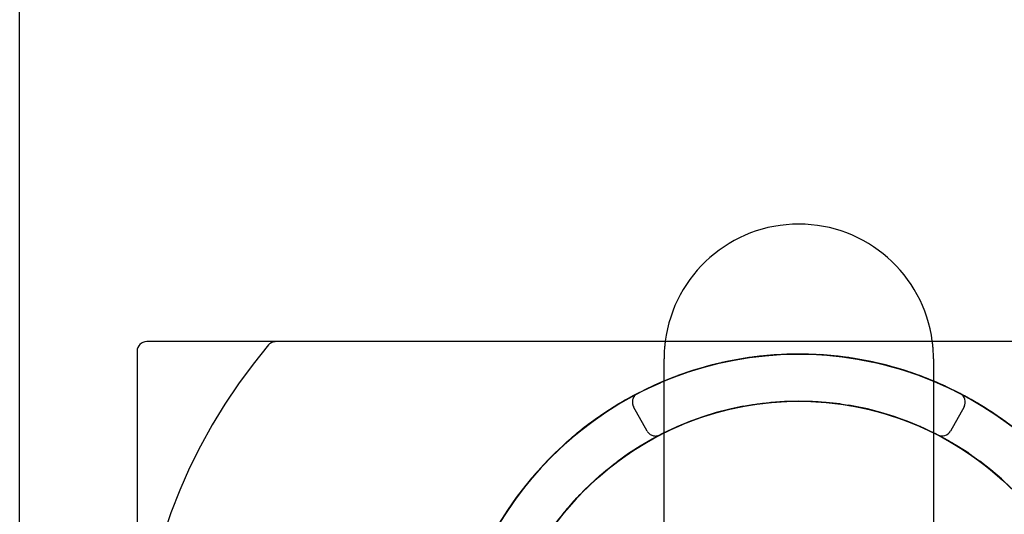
# Model space of a CAD drawing. Header units: inches. Extents: x 0 to 162, y 0 to 105.
# Tile 10 of 80: x 61.43 to 62.457, y 3.757 to 4.273. Entities that reach past the tile are written whole.
import ezdxf

# ---------------------------------------------------------------- set-up
doc = ezdxf.new("R2010")
doc.units = ezdxf.units.IN
doc.header["$LTSCALE"] = 8.904762
doc.header["$MEASUREMENT"] = 0
doc.linetypes.add('HIDDEN', pattern=[0.2, 0.1, -0.1])
doc.layers.get('0').update_dxf_attribs({"linetype": 'CONTINUOUS'})
doc.layers.add('DEFAULT_2', color=8, linetype='HIDDEN')

msp = doc.modelspace()

# ---------------------------------------------------------------- linework, layer by layer
at = {"color": 7, "linetype": 'Continuous'}
for p, q in [((61.4304, 3.185), (61.4304, 6.185)), ((62.7883, 3.9375), (61.5629, 3.9375)), ((61.5529, 3.9275), (61.5529, 3.56)), ((62.2139, 3.9233), (62.1964, 3.9215)), ((62.2309, 3.9243), (62.2134, 3.9233)), ((62.2479, 3.9245), (62.2304, 3.9243)), ((62.265, 3.9238), (62.2475, 3.9245)), ((62.282, 3.9224), (62.2645, 3.9239)), ((62.2989, 3.9202), (62.2815, 3.9225)), ((62.1633, 3.9157), (62.1463, 3.9114)), ((62.18, 3.919), (62.1628, 3.9156)), ((62.1969, 3.9216), (62.1795, 3.9189)), ((62.2883, 3.9217), (62.3043, 3.9193)), ((62.3157, 3.9172), (62.2984, 3.9203)), ((62.3043, 3.9193), (62.3202, 3.9162)), ((62.3197, 3.9163), (62.3043, 3.9193)), ((62.3152, 3.9173), (62.3309, 3.9137)), ((62.3323, 3.9134), (62.3179, 3.9167)), ((62.3201, 3.9162), (62.3197, 3.9163)), ((62.3363, 3.9123), (62.3197, 3.9163)), ((62.3309, 3.9137), (62.3465, 3.9095)), ((62.3359, 3.9124), (62.3515, 3.908)), ((62.3363, 3.9123), (62.336, 3.9124)), ((62.1304, 3.9067), (62.1139, 3.9009)), ((62.1467, 3.9116), (62.1299, 3.9065)), ((62.3527, 3.9076), (62.3445, 3.91)), ((62.3465, 3.9095), (62.3619, 3.9045)), ((62.3645, 3.9036), (62.3483, 3.9089)), ((62.3515, 3.908), (62.3668, 3.9028)), ((62.3527, 3.9076), (62.352, 3.9078)), ((62.3688, 3.9021), (62.3527, 3.9076)), ((62.3619, 3.9045), (62.3771, 3.8989)), ((62.3809, 3.8974), (62.3645, 3.9036)), ((62.3668, 3.9028), (62.3818, 3.897)), ((62.3688, 3.9021), (62.3677, 3.9025)), ((62.3849, 3.8957), (62.3688, 3.9021)), ((62.0985, 3.8946), (62.0826, 3.8873)), ((62.1143, 3.901), (62.098, 3.8945)), ((62.3804, 3.8976), (62.3966, 3.8905)), ((62.3818, 3.897), (62.3948, 3.8913)), ((62.3961, 3.8907), (62.3845, 3.8959)), ((62.083, 3.8875), (62.0674, 3.8794)), ((62.3966, 3.8905), (62.3963, 3.8907)), ((62.4112, 3.8834), (62.3963, 3.8907)), ((62.4157, 3.881), (62.4111, 3.8833)), ((62.4157, 3.881), (62.4111, 3.8833)), ((62.4239, 3.8764), (62.4111, 3.8833)), ((62.0531, 3.8711), (62.0383, 3.8616)), ((62.0678, 3.8797), (62.0527, 3.8709)), ((62.1789, 3.8689), (62.1946, 3.8718)), ((62.1941, 3.8717), (62.2099, 3.8738)), ((62.2094, 3.8737), (62.2253, 3.875)), ((62.2247, 3.875), (62.2407, 3.8755)), ((62.2401, 3.8755), (62.2561, 3.8752)), ((62.2709, 3.8743), (62.2864, 3.8725)), ((62.2759, 3.8738), (62.2902, 3.8719)), ((62.2809, 3.8732), (62.2961, 3.871)), ((62.2862, 3.8725), (62.3016, 3.87)), ((62.2892, 3.8721), (62.2972, 3.8707)), ((62.2902, 3.8719), (62.2915, 3.8717)), ((62.2915, 3.8717), (62.3062, 3.8691)), ((62.2947, 3.8712), (62.3102, 3.8682)), ((62.4306, 3.8725), (62.4152, 3.8812)), ((62.0387, 3.8619), (62.0244, 3.8517)), ((62.1491, 3.8612), (62.164, 3.8655)), ((62.1639, 3.8654), (62.1795, 3.869)), ((62.2951, 3.8711), (62.302, 3.8699)), ((62.2961, 3.871), (62.3061, 3.869)), ((62.2977, 3.8706), (62.3035, 3.8696)), ((62.3014, 3.87), (62.3167, 3.8668)), ((62.3035, 3.8696), (62.3174, 3.8666)), ((62.3061, 3.8691), (62.3202, 3.8659)), ((62.3098, 3.8683), (62.3248, 3.8647)), ((62.3102, 3.8682), (62.3252, 3.8646)), ((62.3167, 3.8668), (62.3318, 3.8627)), ((62.3171, 3.8666), (62.3213, 3.8656)), ((62.3174, 3.8666), (62.3189, 3.8662)), ((62.3189, 3.8662), (62.3259, 3.8643)), ((62.3202, 3.8659), (62.3342, 3.862)), ((62.3216, 3.8654), (62.3262, 3.8643)), ((62.3248, 3.8647), (62.34, 3.8602)), ((62.3262, 3.8643), (62.3291, 3.8634)), ((62.3299, 3.8632), (62.3378, 3.8608)), ((62.3315, 3.8628), (62.3454, 3.8584)), ((62.3316, 3.8628), (62.3331, 3.8623)), ((62.3342, 3.862), (62.348, 3.8575)), ((62.4153, 3.8696), (62.4012, 3.8443)), ((62.4589, 3.8537), (62.4445, 3.8637)), ((62.0248, 3.852), (62.011, 3.8412)), ((62.1061, 3.8443), (62.1206, 3.8508)), ((62.1202, 3.8506), (62.135, 3.8564)), ((62.3396, 3.8603), (62.3545, 3.8551)), ((62.3415, 3.8596), (62.3465, 3.858)), ((62.3454, 3.8584), (62.359, 3.8534)), ((62.3465, 3.858), (62.3473, 3.8577)), ((62.3465, 3.858), (62.3471, 3.8578)), ((62.3473, 3.8577), (62.3609, 3.8526)), ((62.348, 3.8575), (62.3613, 3.8524)), ((62.3494, 3.857), (62.3508, 3.8565)), ((62.3509, 3.8564), (62.3555, 3.8548)), ((62.3542, 3.8552), (62.3688, 3.8493)), ((62.3555, 3.8548), (62.3697, 3.8489)), ((62.359, 3.8534), (62.3724, 3.8477)), ((62.3608, 3.8527), (62.3749, 3.8466)), ((62.3609, 3.8526), (62.3613, 3.8524)), ((62.3613, 3.8524), (62.3751, 3.8465)), ((62.0114, 3.8415), (61.9981, 3.83)), ((62.0924, 3.8373), (62.1066, 3.8445)), ((62.3684, 3.8495), (62.3828, 3.8428)), ((62.3697, 3.8489), (62.38, 3.8441)), ((62.3724, 3.8477), (62.3808, 3.8437)), ((62.3749, 3.8466), (62.3751, 3.8465)), ((62.3773, 3.8454), (62.3792, 3.8446)), ((62.3792, 3.8446), (62.3831, 3.8426)), ((62.3824, 3.843), (62.3851, 3.8416)), ((61.9985, 3.8304), (61.9858, 3.8183)), ((62.0791, 3.8296), (62.0928, 3.8375)), ((62.3878, 3.8402), (62.3965, 3.8356)), ((62.3961, 3.8358), (62.4098, 3.8278)), ((62.0536, 3.8123), (62.0665, 3.8215)), ((62.0661, 3.8213), (62.0794, 3.8298)), ((62.4094, 3.828), (62.4226, 3.8193)), ((61.9861, 3.8186), (61.974, 3.806)), ((62.0415, 3.8028), (62.0539, 3.8126)), ((62.4223, 3.8196), (62.4351, 3.8102)), ((62.4348, 3.8105), (62.4471, 3.8005)), ((61.9743, 3.8063), (61.9627, 3.7931)), ((62.0298, 3.7926), (62.0418, 3.803)), ((62.4468, 3.8008), (62.4586, 3.7903)), ((61.9631, 3.7935), (61.9521, 3.7798)), ((62.0187, 3.7819), (62.0301, 3.7929)), ((61.9524, 3.7801), (61.9422, 3.7659)), ((62.0081, 3.7707), (62.019, 3.7822)), ((61.9981, 3.759), (62.0084, 3.771)), ((61.9425, 3.7663), (61.9329, 3.7516)), ((61.9887, 3.7468), (61.9984, 3.7593))]:
    msp.add_line(p, q, dxfattribs=at)
at = {"linetype": 'HIDDEN'}
for p, q in [((62.1024, 3.4505), (62.1024, 3.9195)), ((62.3834, 3.9195), (62.3834, 3.4505))]:
    msp.add_line(p, q, dxfattribs=at)
at = {"color": 7, "linetype": 'Continuous'}
for points in [[(62.1135, 3.9007), (62.1288, 3.9062), (62.1442, 3.9109), (62.1599, 3.9149), (62.1757, 3.9182), (62.1916, 3.9209), (62.2077, 3.9228), (62.2238, 3.924), (62.24, 3.9245), (62.2561, 3.9243), (62.2723, 3.9233), (62.2883, 3.9217)], [(62.326, 3.9148), (62.3211, 3.916), (62.3207, 3.9161)], [(62.365, 3.9035), (62.3488, 3.9088), (62.3318, 3.9135)], [(61.9025, 3.6902), (61.9086, 3.7051), (61.9154, 3.7198), (61.9228, 3.7342), (61.9308, 3.7482), (61.9395, 3.7619), (61.9487, 3.7751), (61.9585, 3.788), (61.9689, 3.8003), (61.9798, 3.8123), (61.9913, 3.8237), (62.0032, 3.8346), (62.0156, 3.8449), (62.0285, 3.8547), (62.0418, 3.8639), (62.0554, 3.8726), (62.0695, 3.8806), (62.0839, 3.8879), (62.0986, 3.8947)], [(62.3771, 3.8989), (62.3919, 3.8927), (62.4065, 3.8857), (62.4088, 3.8845)], [(62.4111, 3.8833), (62.4208, 3.8781), (62.4348, 3.8699), (62.4483, 3.8611), (62.4615, 3.8517)], [(61.9918, 3.7509), (62.0014, 3.7629), (62.0116, 3.7745), (62.0223, 3.7855), (62.0336, 3.796), (62.0454, 3.806), (62.0576, 3.8153), (62.0703, 3.8241), (62.0834, 3.8322), (62.0969, 3.8396), (62.1107, 3.8464), (62.1248, 3.8526), (62.1393, 3.858), (62.1539, 3.8627), (62.1688, 3.8667), (62.1839, 3.8699), (62.1991, 3.8724), (62.2144, 3.8742), (62.2297, 3.8752), (62.2451, 3.8755), (62.2605, 3.875), (62.2759, 3.8738)], [(61.9948, 3.7549), (62.0047, 3.7668), (62.015, 3.7782), (62.0259, 3.789), (62.0374, 3.7993), (62.0493, 3.8091), (62.0617, 3.8182), (62.0745, 3.8268), (62.0877, 3.8347), (62.1013, 3.8419), (62.1153, 3.8485), (62.1295, 3.8544), (62.144, 3.8596), (62.1588, 3.8641), (62.1737, 3.8678), (62.1888, 3.8708), (62.204, 3.8731), (62.2194, 3.8746), (62.2347, 3.8754), (62.2502, 3.8754), (62.2655, 3.8747), (62.2809, 3.8732)], [(62.1486, 3.8611), (62.1626, 3.8651), (62.1766, 3.8684), (62.1909, 3.8712), (62.2052, 3.8732), (62.2196, 3.8746)], [(62.2341, 3.8754), (62.2486, 3.8754), (62.2631, 3.8749), (62.2775, 3.8736)], [(62.2555, 3.8752), (62.2715, 3.8742), (62.2868, 3.8724)], [(62.2775, 3.8736), (62.2919, 3.8717), (62.2947, 3.8712)], [(62.4667, 3.8478), (62.4529, 3.858), (62.4386, 3.8675), (62.4239, 3.8764)], [(62.4591, 3.8535), (62.4451, 3.8633), (62.4301, 3.8728)], [(62.1345, 3.8563), (62.1496, 3.8614), (62.1644, 3.8656)], [(62.3213, 3.8656), (62.3362, 3.8614), (62.341, 3.8598)], [(61.9957, 3.756), (62.0049, 3.7671), (62.0147, 3.7778), (62.0249, 3.7881), (62.0356, 3.7978), (62.0468, 3.8071), (62.0583, 3.8158), (62.0703, 3.824), (62.0826, 3.8317), (62.0952, 3.8388), (62.1082, 3.8453), (62.1214, 3.8511), (62.1349, 3.8564)], [(62.3508, 3.8565), (62.3651, 3.8509), (62.3694, 3.8489)], [(62.3749, 3.8466), (62.3884, 3.8399), (62.4019, 3.8325), (62.415, 3.8244), (62.4277, 3.8157), (62.44, 3.8064), (62.4518, 3.7965), (62.4631, 3.786), (62.4739, 3.775), (62.4841, 3.7635), (62.4937, 3.7514), (62.5028, 3.739), (62.5112, 3.7261), (62.519, 3.7128), (62.5261, 3.6991), (62.5326, 3.6851), (62.5383, 3.6709), (62.5434, 3.6563), (62.5477, 3.6415), (62.5513, 3.6266), (62.5542, 3.6114), (62.5564, 3.5962), (62.5578, 3.5808), (62.5584, 3.5654)], [(62.3878, 3.8402), (62.3929, 3.8376), (62.4063, 3.8299), (62.4192, 3.8217), (62.4318, 3.8127), (62.4439, 3.8032), (62.4555, 3.7931), (62.4667, 3.7825), (62.4773, 3.7713), (62.4873, 3.7596), (62.4967, 3.7474), (62.5056, 3.7348), (62.5138, 3.7218), (62.5214, 3.7084), (62.5283, 3.6946), (62.5345, 3.6805), (62.5401, 3.6661), (62.5449, 3.6515), (62.549, 3.6367), (62.5524, 3.6216), (62.555, 3.6065), (62.5569, 3.5912), (62.5581, 3.5758), (62.5584, 3.5604)], [(62.3878, 3.8402), (62.3973, 3.8352), (62.4105, 3.8273), (62.4234, 3.8188), (62.4358, 3.8097), (62.4478, 3.8), (62.4592, 3.7897), (62.4702, 3.7789), (62.4806, 3.7675), (62.4904, 3.7557), (62.4997, 3.7434), (62.5083, 3.7306), (62.5163, 3.7174), (62.5237, 3.7039), (62.5304, 3.69), (62.5364, 3.6759), (62.5417, 3.6614), (62.5463, 3.6467), (62.5502, 3.6318), (62.5533, 3.6167), (62.5557, 3.6015)], [(62.3878, 3.8402), (62.3982, 3.8346), (62.4107, 3.8272), (62.4228, 3.8192)], [(62.4345, 3.8107), (62.4458, 3.8017), (62.4567, 3.7921), (62.4671, 3.782)]]:
    msp.add_lwpolyline(points, dxfattribs=at)
for centre, radius, start, end in [((62.2429, 3.9195), 0.1405, 7.4888, 172.5112), ((61.5629, 3.9275), 0.01, 90, 180), ((62.4065, 3.8745), 0.01, 330.9017, 62.5181), ((62.3924, 3.8491), 0.01, 242.6622, 330.9016)]:
    msp.add_arc(centre, radius, start, end, dxfattribs=at)
at = {"linetype": 'HIDDEN'}
for start, end in [(172.5112, 180), (0, 7.4888)]:
    msp.add_arc((62.2429, 3.9195), 0.1405, start, end, dxfattribs=at)
at = {"layer": 'DEFAULT_2', "color": 8, "linetype": 'HIDDEN'}
for p, q in [((62.2174, 3.9236), (62.2001, 3.922)), ((62.2078, 3.9228), (62.2077, 3.9228)), ((62.2345, 3.9244), (62.2171, 3.9236)), ((62.2239, 3.924), (62.2238, 3.924)), ((62.2516, 3.9244), (62.2343, 3.9244)), ((62.2401, 3.9245), (62.24, 3.9245)), ((62.2687, 3.9236), (62.2514, 3.9244)), ((62.2563, 3.9243), (62.2561, 3.9243)), ((62.2858, 3.922), (62.2685, 3.9236)), ((62.2724, 3.9233), (62.2723, 3.9233)), ((62.1498, 3.9124), (62.1331, 3.9076)), ((62.1668, 3.9164), (62.1496, 3.9123)), ((62.16, 3.9149), (62.1599, 3.9149)), ((62.1835, 3.9196), (62.1663, 3.9163)), ((62.1758, 3.9183), (62.1757, 3.9182)), ((62.2004, 3.922), (62.1831, 3.9195)), ((62.3028, 3.9195), (62.2855, 3.922)), ((62.2885, 3.9216), (62.2883, 3.9217)), ((62.3043, 3.9193), (62.3024, 3.9196)), ((62.3045, 3.9193), (62.3043, 3.9193)), ((62.3043, 3.9193), (62.3043, 3.9193)), ((62.3119, 3.9179), (62.3064, 3.9188)), ((62.3207, 3.9161), (62.3118, 3.9178)), ((62.3287, 3.9143), (62.3119, 3.9179)), ((62.3197, 3.9163), (62.3192, 3.9164)), ((62.3197, 3.9163), (62.3196, 3.9163)), ((62.3203, 3.9162), (62.3197, 3.9163)), ((62.3378, 3.9119), (62.3286, 3.9142)), ((62.3452, 3.9099), (62.3287, 3.9143)), ((62.3361, 3.9124), (62.3344, 3.9128)), ((62.3359, 3.9124), (62.3357, 3.9125)), ((62.3363, 3.9123), (62.3363, 3.9123)), ((62.3363, 3.9123), (62.3363, 3.9123)), ((62.3445, 3.91), (62.3363, 3.9123)), ((62.1171, 3.9021), (62.1009, 3.8957)), ((62.1333, 3.9076), (62.1169, 3.902)), ((62.1289, 3.9062), (62.1288, 3.9062)), ((62.1444, 3.9109), (62.1442, 3.9109)), ((62.3432, 3.9103), (62.3378, 3.9119)), ((62.3542, 3.9071), (62.3451, 3.9098)), ((62.3568, 3.9062), (62.3452, 3.9099)), ((62.3515, 3.908), (62.3511, 3.9081)), ((62.3522, 3.9077), (62.352, 3.9078)), ((62.3527, 3.9076), (62.3521, 3.9078)), ((62.3527, 3.9076), (62.3525, 3.9076)), ((62.3528, 3.9076), (62.3527, 3.9076)), ((62.3596, 3.9052), (62.3542, 3.9071)), ((62.3704, 3.9015), (62.3614, 3.9046)), ((62.3619, 3.9045), (62.3616, 3.9047)), ((62.3669, 3.9028), (62.3668, 3.9028)), ((62.3679, 3.9024), (62.3677, 3.9025)), ((62.3688, 3.9021), (62.3683, 3.9023)), ((62.3689, 3.902), (62.3687, 3.9021)), ((62.1011, 3.8958), (62.0853, 3.8886)), ((62.0987, 3.8947), (62.0986, 3.8947)), ((62.3755, 3.8994), (62.3704, 3.9015)), ((62.3833, 3.8964), (62.3754, 3.8995)), ((62.3864, 3.8951), (62.3775, 3.8987)), ((62.382, 3.8969), (62.3818, 3.897)), ((62.3845, 3.8959), (62.3833, 3.8964)), ((62.3845, 3.8959), (62.3842, 3.896)), ((62.402, 3.888), (62.3864, 3.8951)), ((62.0855, 3.8887), (62.07, 3.8809)), ((62.084, 3.888), (62.0839, 3.8879)), ((62.4006, 3.8886), (62.3961, 3.8907)), ((62.4111, 3.8833), (62.3997, 3.8891)), ((62.4111, 3.8833), (62.4004, 3.8887)), ((62.4172, 3.8801), (62.402, 3.888)), ((62.4143, 3.8817), (62.4121, 3.8828)), ((62.4298, 3.873), (62.4143, 3.8817)), ((62.4152, 3.8812), (62.4149, 3.8814)), ((62.0553, 3.8725), (62.0407, 3.8632)), ((62.0566, 3.8733), (62.0417, 3.8639)), ((62.0633, 3.8771), (62.0486, 3.8683)), ((62.0702, 3.881), (62.0551, 3.8724)), ((62.4442, 3.8639), (62.4293, 3.8733)), ((62.0408, 3.8633), (62.0266, 3.8534)), ((62.0421, 3.8642), (62.0418, 3.8639)), ((62.0486, 3.8683), (62.0437, 3.8651)), ((62.0847, 3.8443), (62.0706, 3.8696)), ((62.2972, 3.8707), (62.2977, 3.8706)), ((62.302, 3.8699), (62.3119, 3.8678)), ((62.3062, 3.8691), (62.307, 3.8689)), ((62.3067, 3.869), (62.3171, 3.8666)), ((62.3165, 3.8668), (62.3167, 3.8668)), ((62.3291, 3.8634), (62.3299, 3.8632)), ((62.3378, 3.8608), (62.3409, 3.8599)), ((62.4582, 3.8541), (62.4438, 3.8642)), ((62.0268, 3.8535), (62.0131, 3.8429)), ((62.028, 3.8544), (62.0142, 3.8437)), ((62.0285, 3.8547), (62.0277, 3.8541)), ((62.0286, 3.8548), (62.0285, 3.8547)), ((62.3409, 3.8599), (62.3509, 3.8564)), ((62.3454, 3.8584), (62.3462, 3.8581)), ((62.3465, 3.858), (62.3466, 3.858)), ((62.3471, 3.8578), (62.3537, 3.8553)), ((62.356, 3.8545), (62.3555, 3.8548)), ((62.3606, 3.8527), (62.3608, 3.8527)), ((62.3611, 3.8526), (62.3613, 3.8524)), ((62.0132, 3.843), (62, 3.8317)), ((62.0144, 3.8439), (62.0011, 3.8327)), ((62.0157, 3.845), (62.0156, 3.8449)), ((62.3697, 3.8489), (62.3694, 3.849)), ((62.3825, 3.8429), (62.3725, 3.8476)), ((62.3747, 3.8467), (62.3749, 3.8466)), ((62.3749, 3.8466), (62.3752, 3.8464)), ((62.38, 3.8441), (62.3837, 3.8424)), ((62.3808, 3.8437), (62.3855, 3.8415)), ((62.3837, 3.8424), (62.3878, 3.8402)), ((62.3954, 3.8362), (62.3851, 3.8416)), ((62.3855, 3.8415), (62.3878, 3.8402)), ((62.0002, 3.8319), (61.9875, 3.82)), ((62.0013, 3.8329), (61.9886, 3.8211)), ((62.0033, 3.8347), (62.0032, 3.8346)), ((61.9876, 3.8201), (61.9756, 3.8077)), ((61.9887, 3.8212), (61.9767, 3.8089)), ((61.9914, 3.8238), (61.9913, 3.8237)), ((61.9799, 3.8124), (61.9798, 3.8123)), ((61.9757, 3.8078), (61.9642, 3.7949)), ((61.9767, 3.809), (61.9653, 3.7962)), ((61.969, 3.8004), (61.9689, 3.8003)), ((61.9643, 3.795), (61.9535, 3.7815)), ((61.9536, 3.7816), (61.9434, 3.7676)), ((61.9546, 3.783), (61.9444, 3.7691)), ((61.9525, 3.7803), (61.9524, 3.7801)), ((61.9586, 3.7881), (61.9585, 3.788)), ((61.9445, 3.7692), (61.9349, 3.7548)), ((61.9488, 3.7752), (61.9487, 3.7751)), ((61.9435, 3.7678), (61.9339, 3.7533)), ((61.9395, 3.762), (61.9395, 3.7619)), ((61.9425, 3.7664), (61.9425, 3.7663))]:
    msp.add_line(p, q, dxfattribs=at)
for points in [[(62.3428, 3.9105), (62.3346, 3.9128), (62.3179, 3.9167), (62.3011, 3.9198), (62.2841, 3.9222), (62.267, 3.9237), (62.2499, 3.9244), (62.2327, 3.9244), (62.2156, 3.9235), (62.1985, 3.9218), (62.1816, 3.9193), (62.1648, 3.916), (62.1481, 3.9119), (62.1316, 3.9071), (62.1154, 3.9015), (62.0995, 3.8951), (62.0839, 3.888), (62.0687, 3.8801), (62.0538, 3.8716), (62.0394, 3.8623), (62.0254, 3.8524), (62.0119, 3.8419), (61.9989, 3.8307), (61.9864, 3.8189), (61.9745, 3.8066), (61.9632, 3.7937), (61.9631, 3.7935)], [(62.3726, 3.9006), (62.3601, 3.9052), (62.3437, 3.9103), (62.3272, 3.9146), (62.3104, 3.9182), (62.2935, 3.921), (62.2764, 3.923), (62.2593, 3.9241), (62.2422, 3.9245), (62.225, 3.9241), (62.2079, 3.9228), (62.1909, 3.9208), (62.174, 3.9179), (62.1572, 3.9143), (62.1407, 3.9099), (62.1243, 3.9047), (62.1083, 3.8987), (62.0925, 3.892), (62.077, 3.8845), (62.062, 3.8764), (62.0473, 3.8675), (62.033, 3.858), (62.0192, 3.8478), (62.006, 3.8369), (61.9932, 3.8255), (61.981, 3.8134), (61.9694, 3.8008), (61.9689, 3.8003)], [(62.2992, 3.92), (62.2873, 3.9218), (62.2703, 3.9235), (62.2532, 3.9244), (62.236, 3.9244), (62.2189, 3.9237), (62.2018, 3.9222), (62.1848, 3.9198), (62.168, 3.9167), (62.1513, 3.9128), (62.1348, 3.9081), (62.1185, 3.9026), (62.1025, 3.8964), (62.0869, 3.8894), (62.0716, 3.8817), (62.0561, 3.873)], [(62.2992, 3.92), (62.295, 3.9208), (62.278, 3.9228), (62.2609, 3.9241), (62.2437, 3.9245), (62.2266, 3.9241), (62.2095, 3.923), (62.1924, 3.921), (62.1755, 3.9182), (62.1587, 3.9146), (62.1422, 3.9103), (62.1258, 3.9052), (62.1097, 3.8993), (62.0939, 3.8926), (62.0784, 3.8852), (62.0633, 3.8771)], [(62.1502, 3.9125), (62.1338, 3.9078), (62.1176, 3.9023), (62.1017, 3.896), (62.0862, 3.8891), (62.071, 3.8814)], [(62.3726, 3.9006), (62.3674, 3.9026), (62.3668, 3.9028)], [(62.3849, 3.8957), (62.369, 3.902), (62.3688, 3.9021)], [(62.3809, 3.8973), (62.3762, 3.8993), (62.3728, 3.9005)], [(62.3934, 3.892), (62.3776, 3.8987), (62.3771, 3.8989)], [(62.5793, 3.7005), (62.5791, 3.7008), (62.5721, 3.7165), (62.5644, 3.7318), (62.556, 3.7467), (62.5469, 3.7612), (62.5371, 3.7753), (62.5266, 3.7889), (62.5155, 3.802), (62.5038, 3.8145), (62.4916, 3.8265), (62.4788, 3.8379), (62.4654, 3.8487), (62.4516, 3.8589), (62.4373, 3.8683), (62.4226, 3.8771), (62.4075, 3.8852), (62.392, 3.8926), (62.3919, 3.8927)], [(62.4111, 3.8833), (62.399, 3.8894), (62.3925, 3.8923)], [(62.4111, 3.8833), (62.4089, 3.8845), (62.3934, 3.892)], [(62.4254, 3.8755), (62.4113, 3.8833), (62.3968, 3.8904), (62.3948, 3.8913)], [(62.0049, 3.7671), (62.0053, 3.7675), (62.0157, 3.7789), (62.0267, 3.7897), (62.0381, 3.8), (62.0501, 3.8097), (62.0625, 3.8188), (62.0754, 3.8273), (62.0886, 3.8352), (62.1022, 3.8424), (62.1162, 3.8489), (62.1304, 3.8548), (62.145, 3.8599), (62.1597, 3.8643), (62.1747, 3.868), (62.1898, 3.871), (62.205, 3.8732), (62.2204, 3.8747), (62.2357, 3.8754), (62.2511, 3.8754), (62.2665, 3.8746), (62.2819, 3.8731), (62.2971, 3.8708), (62.3122, 3.8678), (62.3271, 3.8641), (62.3299, 3.8632)], [(62.0703, 3.824), (62.0709, 3.8244), (62.084, 3.8325), (62.0975, 3.8399), (62.1113, 3.8467), (62.1254, 3.8528), (62.1399, 3.8582), (62.1546, 3.8629), (62.1694, 3.8668), (62.1845, 3.87), (62.1997, 3.8725), (62.215, 3.8743), (62.2304, 3.8752)], [(62.1644, 3.8656), (62.1646, 3.8656), (62.1796, 3.8691), (62.1947, 3.8718), (62.21, 3.8738), (62.2254, 3.875), (62.2408, 3.8755), (62.2562, 3.8752), (62.2715, 3.8742), (62.2868, 3.8724), (62.2951, 3.8711)], [(62.2862, 3.8725), (62.286, 3.8725), (62.2716, 3.8742), (62.2571, 3.8752), (62.2427, 3.8755), (62.2282, 3.8751), (62.2137, 3.8741)], [(62.23, 3.8752), (62.2458, 3.8755), (62.2612, 3.875), (62.2765, 3.8737), (62.2892, 3.872)], [(62.4452, 3.8632), (62.4308, 3.8724), (62.4159, 3.8809), (62.4157, 3.881)], [(62.6044, 3.6071), (62.6043, 3.6077), (62.6017, 3.6247), (62.5982, 3.6415), (62.594, 3.6581), (62.589, 3.6745), (62.5832, 3.6906), (62.5767, 3.7065), (62.5694, 3.722), (62.5615, 3.7372), (62.5528, 3.752), (62.5434, 3.7664), (62.5334, 3.7803), (62.5227, 3.7937), (62.5114, 3.8066), (62.4995, 3.8189), (62.487, 3.8307), (62.474, 3.8419), (62.4605, 3.8524), (62.4465, 3.8623), (62.4321, 3.8716), (62.4172, 3.8801)], [(62.4657, 3.8485), (62.4527, 3.8581), (62.4393, 3.8671), (62.4254, 3.8755)], [(62.0422, 3.8641), (62.0343, 3.8589), (62.0205, 3.8487), (62.0071, 3.8379), (61.9943, 3.8265), (61.9821, 3.8145), (61.9704, 3.802), (61.9593, 3.7889), (61.9488, 3.7753), (61.939, 3.7612), (61.9299, 3.7467)], [(62.185, 3.8701), (62.1709, 3.8671), (62.1568, 3.8635), (62.143, 3.8592), (62.1294, 3.8543), (62.116, 3.8488)], [(62.1349, 3.8564), (62.1351, 3.8565), (62.1497, 3.8614)], [(62.3509, 3.8564), (62.3424, 3.8594), (62.3285, 3.8637), (62.3145, 3.8673), (62.3003, 3.8702), (62.2951, 3.8711)], [(62.3061, 3.869), (62.3112, 3.868), (62.314, 3.8673)], [(62.3213, 3.8656), (62.322, 3.8654), (62.3368, 3.8612), (62.3494, 3.857)], [(62.3318, 3.8627), (62.332, 3.8627), (62.3415, 3.8596)], [(61.9892, 3.7474), (61.9986, 3.7596), (62.0086, 3.7713), (62.0192, 3.7825), (62.0304, 3.7931), (62.042, 3.8032), (62.0541, 3.8127), (62.0667, 3.8217), (62.0796, 3.8299), (62.093, 3.8376), (62.1067, 3.8446), (62.1208, 3.8509), (62.1214, 3.8511)], [(62.3419, 3.8596), (62.3564, 3.8544), (62.3706, 3.8485), (62.3846, 3.8419), (62.3981, 3.8347), (62.4114, 3.8268)], [(62.3508, 3.8565), (62.3514, 3.8563), (62.3657, 3.8506), (62.3773, 3.8454)], [(62.1028, 3.8427), (62.09, 3.8359), (62.0775, 3.8286), (62.0653, 3.8208), (62.0536, 3.8123)], [(62.3792, 3.8446), (62.3798, 3.8443), (62.3878, 3.8402)], [(62.3884, 3.8399), (62.389, 3.8396), (62.4025, 3.8322), (62.4156, 3.8241), (62.4283, 3.8153)], [(62.3929, 3.8376), (62.3935, 3.8373), (62.4068, 3.8296), (62.4198, 3.8213), (62.4323, 3.8123), (62.4444, 3.8028)], [(62.4201, 3.8211), (62.4079, 3.8289), (62.3954, 3.8362)], [(62.4114, 3.8268), (62.4242, 3.8182), (62.4366, 3.8091), (62.4485, 3.7993), (62.4599, 3.789)], [(62.0223, 3.7855), (62.0228, 3.786), (62.0341, 3.7965), (62.0459, 3.8064), (62.0582, 3.8157), (62.0583, 3.8158)], [(62.4283, 3.8153), (62.4405, 3.806), (62.4523, 3.796), (62.4636, 3.7855), (62.4743, 3.7745), (62.4845, 3.7629), (62.4941, 3.7509), (62.5031, 3.7384), (62.5115, 3.7255), (62.5117, 3.7252)], [(62.4844, 3.763), (62.4749, 3.7739), (62.4648, 3.7843), (62.4543, 3.7943), (62.4433, 3.8037), (62.4319, 3.8127)], [(61.9767, 3.8089), (61.9653, 3.7962), (61.9545, 3.7829)], [(62.0422, 3.8034), (62.0312, 3.7939), (62.0207, 3.7839), (62.0107, 3.7735), (62.0011, 3.7626)], [(62.4444, 3.8028), (62.456, 3.7927), (62.4671, 3.782), (62.4777, 3.7708), (62.4877, 3.7591), (62.4971, 3.7469), (62.506, 3.7343), (62.5141, 3.7212), (62.5217, 3.7078), (62.5286, 3.694), (62.5348, 3.6799)], [(61.9585, 3.788), (61.9583, 3.7877), (61.9479, 3.7741), (61.9382, 3.76), (61.9291, 3.7454), (61.9208, 3.7304), (61.9131, 3.7151), (61.9062, 3.6994), (61.9, 3.6834), (61.8946, 3.6672), (61.8899, 3.6507), (61.886, 3.634), (61.8829, 3.6171), (61.8807, 3.6001), (61.8792, 3.583), (61.8785, 3.5659), (61.8786, 3.5487)], [(61.9344, 3.6261), (61.9345, 3.6266), (61.9382, 3.6415), (61.9425, 3.6563), (61.9476, 3.6709), (61.9533, 3.6851), (61.9598, 3.6991), (61.9669, 3.7128), (61.9747, 3.7261), (61.9831, 3.739), (61.9922, 3.7514), (62.0018, 3.7635), (62.012, 3.775)], [(61.9743, 3.7255), (61.9827, 3.7384), (61.9918, 3.7509), (62.0014, 3.7629), (62.0116, 3.7745)]]:
    msp.add_lwpolyline(points, dxfattribs=at)
msp.add_circle((62.2429, 3.56), 0.25, dxfattribs=at)
for centre, radius, start, end in [((62.1319, 3.56), 0.579, 139.7649, 180), ((61.6976, 3.9275), 0.01, 90, 139.7649), ((62.0794, 3.8745), 0.01, 117.4819, 209.0983), ((62.0935, 3.8491), 0.01, 209.0984, 297.3378)]:
    msp.add_arc(centre, radius, start, end, dxfattribs=at)

doc.saveas('drawing.dxf')
